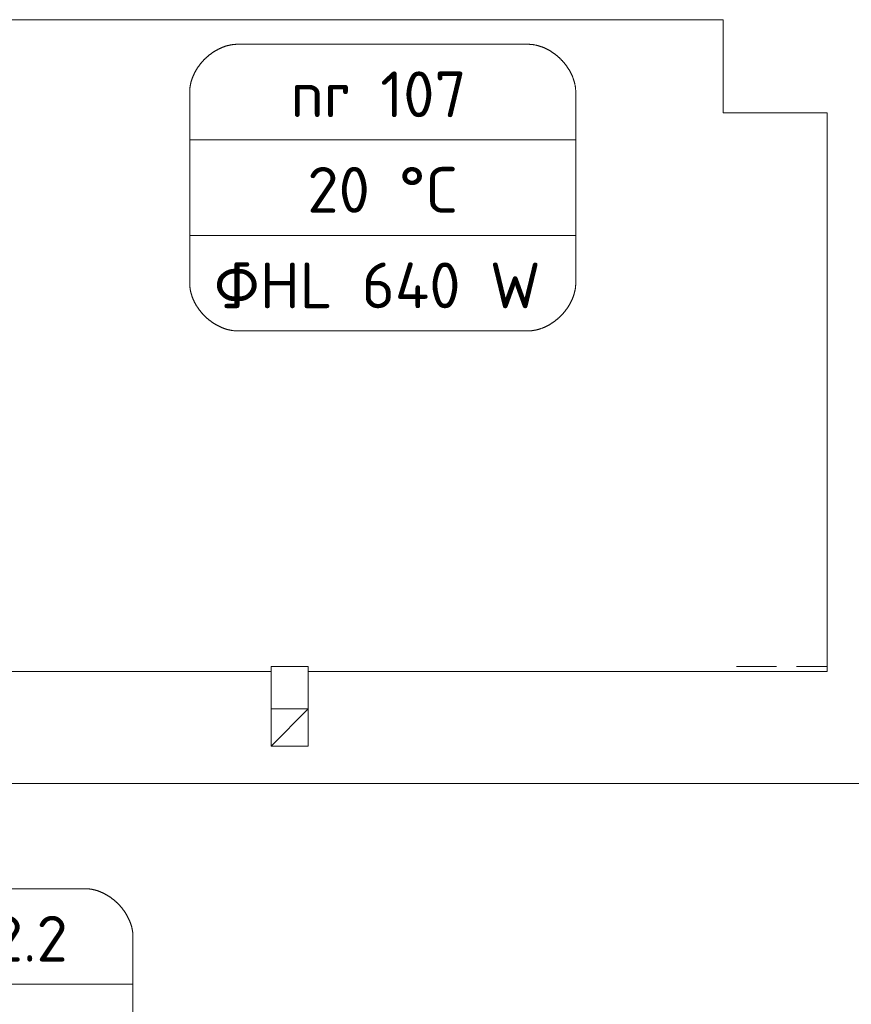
# Model space of a CAD drawing. Header units: millimetres. Extents: x 12823 to 36134, y -75536 to -5600.
# Tile 20 of 26: x 34373 to 34685, y -74739 to -74369. Entities that reach past the tile are written whole.
import ezdxf

# ---------------------------------------------------------------- set-up
doc = ezdxf.new("R2010")
doc.units = ezdxf.units.MM
doc.linetypes.add('HIDDEN', pattern=[0.375, 0.25, -0.125])
doc.layers.add('SAN_Etykiety pomieszczeń na rzucie', color=112, linetype='Continuous', lineweight=15)
doc.layers.add('TK-podklad', color=252, linetype='Continuous', lineweight=13)
doc.styles.add('Etykiety pomieszczeń na rzucie', font='ISOCPEUR')

# ---------------------------------------------------------------- blocks, each defined once
blk = doc.blocks.new('G$C44078408')
at = {"layer": 'TK-podklad', "linetype": 'Continuous'}
for p, q in [((1433.95, 1156.4), (1742.95, 1156.4)), ((1742.95, 1156.4), (1742.95, 1121.4)), ((1742.95, 1121.4), (1781.95, 1121.4)), ((1781.95, 1121.4), (1781.95, 911.4)), ((1446.95, 911.4), (1572.95, 911.4)), ((1586.95, 911.4), (1781.95, 911.4)), ((1446.95, 869.4), (1611.95, 869.4)), ((1611.95, 869.4), (1797.95, 869.4))]:
    blk.add_line(p, q, dxfattribs=at)
at = {"layer": 'TK-podklad', "ltscale": 22}
for p, q in [((1572.95, 897.4), (1572.95, 913.4)), ((1586.95, 913.4), (1572.95, 913.4)), ((1586.95, 897.4), (1586.95, 913.4)), ((1572.95, 883.4), (1586.95, 897.4))]:
    blk.add_line(p, q, dxfattribs=at)
at = {"layer": 'TK-podklad', "linetype": 'HIDDEN', "ltscale": 60}
for p, q in [((1747.95, 913.4), (1781.95, 913.4)), ((1747.95, 869.4), (2166.05, 869.4))]:
    blk.add_line(p, q, dxfattribs=at)
at = {"layer": 'TK-podklad', "ltscale": 22}
blk.add_lwpolyline([(1572.95, 883.4), (1586.95, 883.4), (1586.95, 897.4), (1572.95, 897.4)], close=True, dxfattribs=at)

msp = doc.modelspace()

# ---------------------------------------------------------------- linework, layer by layer
at = {"layer": 'SAN_Etykiety pomieszczeń na rzucie'}
for points in [[(34436.55, -74449.82), (34436.55, -74413.92), (34581.65, -74413.92), (34581.65, -74449.82), (34436.55, -74449.82)], [(34270.1, -74767.14), (34270.1, -74731.24), (34415.2, -74731.24), (34415.2, -74767.14), (34270.1, -74767.14)]]:
    msp.add_lwpolyline(points, dxfattribs=at)
for points in [[(34436.55, -74413.92), (34436.55, -74413.87), (34436.55, -74413.81), (34436.55, -74413.74), (34436.55, -74413.67), (34436.55, -74413.59), (34436.55, -74413.5), (34436.55, -74413.4), (34436.55, -74413.3), (34436.55, -74413.19), (34436.55, -74413.07), (34436.55, -74412.95), (34436.55, -74412.82), (34436.55, -74412.69), (34436.55, -74412.55), (34436.55, -74412.4), (34436.55, -74412.25), (34436.55, -74412.09), (34436.55, -74411.93), (34436.55, -74411.76), (34436.55, -74411.59), (34436.55, -74411.41), (34436.55, -74411.23), (34436.55, -74411.05), (34436.55, -74410.86), (34436.55, -74410.66), (34436.55, -74410.46), (34436.55, -74410.26), (34436.55, -74410.05), (34436.55, -74409.85), (34436.55, -74409.63), (34436.55, -74409.42), (34436.55, -74409.2), (34436.55, -74408.98), (34436.55, -74408.75), (34436.55, -74408.52), (34436.55, -74408.3), (34436.55, -74408.06), (34436.55, -74407.83), (34436.55, -74407.59), (34436.55, -74407.36), (34436.55, -74407.12), (34436.55, -74406.88), (34436.55, -74406.64), (34436.55, -74406.39), (34436.55, -74406.15), (34436.55, -74405.91), (34436.55, -74405.66), (34436.55, -74405.42), (34436.55, -74405.17), (34436.55, -74404.92), (34436.55, -74404.68), (34436.55, -74404.43), (34436.55, -74404.19), (34436.55, -74403.94), (34436.55, -74403.7), (34436.55, -74403.45), (34436.55, -74403.21), (34436.55, -74402.97), (34436.55, -74402.73), (34436.55, -74402.49), (34436.55, -74402.25), (34436.55, -74402.02), (34436.55, -74401.78), (34436.55, -74401.55), (34436.55, -74401.32), (34436.55, -74401.1), (34436.55, -74400.87), (34436.55, -74400.65), (34436.55, -74400.43), (34436.55, -74400.21), (34436.55, -74400), (34436.55, -74399.79), (34436.55, -74399.59), (34436.55, -74399.38), (34436.55, -74399.19), (34436.55, -74398.99), (34436.55, -74398.8), (34436.55, -74398.62), (34436.55, -74398.43), (34436.55, -74398.26), (34436.55, -74398.08), (34436.55, -74397.92), (34436.55, -74397.75), (34436.55, -74397.6), (34436.55, -74397.45), (34436.55, -74397.3), (34436.55, -74397.16), (34436.55, -74397.02), (34436.55, -74396.9), (34436.55, -74396.77), (34436.55, -74396.66), (34436.55, -74396.55), (34436.55, -74396.44), (34436.55, -74396.35), (34436.55, -74396.26), (34436.55, -74396.18), (34436.55, -74396.1), (34436.55, -74396.04), (34436.55, -74395.98), (34436.55, -74395.92), (34436.56, -74395.65), (34436.56, -74395.38), (34436.58, -74395.11), (34436.6, -74394.84), (34436.62, -74394.58), (34436.65, -74394.31), (34436.68, -74394.04), (34436.72, -74393.77), (34436.77, -74393.5), (34436.81, -74393.24), (34436.87, -74392.97), (34436.93, -74392.7), (34436.99, -74392.44), (34437.06, -74392.17), (34437.13, -74391.91), (34437.21, -74391.65), (34437.29, -74391.39), (34437.38, -74391.12), (34437.47, -74390.86), (34437.56, -74390.61), (34437.66, -74390.35), (34437.76, -74390.09), (34437.87, -74389.84), (34437.98, -74389.58), (34438.1, -74389.33), (34438.22, -74389.08), (34438.34, -74388.83), (34438.47, -74388.58), (34438.6, -74388.33), (34438.74, -74388.09), (34438.88, -74387.84), (34439.02, -74387.6), (34439.17, -74387.36), (34439.32, -74387.12), (34439.48, -74386.89), (34439.63, -74386.65), (34439.79, -74386.42), (34439.96, -74386.19), (34440.13, -74385.96), (34440.3, -74385.73), (34440.47, -74385.51), (34440.65, -74385.29), (34440.83, -74385.07), (34441.01, -74384.85), (34441.2, -74384.64), (34441.39, -74384.42), (34441.58, -74384.21), (34441.78, -74384.01), (34441.98, -74383.8), (34442.18, -74383.6), (34442.38, -74383.4), (34442.59, -74383.2), (34442.8, -74383.01), (34443.01, -74382.82), (34443.22, -74382.63), (34443.44, -74382.44), (34443.66, -74382.26), (34443.88, -74382.08), (34444.1, -74381.91), (34444.33, -74381.73), (34444.56, -74381.56), (34444.79, -74381.4), (34445.02, -74381.23), (34445.25, -74381.07), (34445.49, -74380.92), (34445.73, -74380.76), (34445.97, -74380.62), (34446.21, -74380.47), (34446.45, -74380.33), (34446.7, -74380.19), (34446.94, -74380.05), (34447.19, -74379.92), (34447.44, -74379.8), (34447.69, -74379.67), (34447.94, -74379.55), (34448.2, -74379.44), (34448.45, -74379.33), (34448.71, -74379.22), (34448.97, -74379.12), (34449.23, -74379.02), (34449.49, -74378.93), (34449.75, -74378.84), (34450.01, -74378.75), (34450.27, -74378.67), (34450.53, -74378.59), (34450.8, -74378.52), (34451.06, -74378.46), (34451.33, -74378.39), (34451.6, -74378.34), (34451.86, -74378.28), (34452.13, -74378.23), (34452.4, -74378.19), (34452.67, -74378.15), (34452.94, -74378.12), (34453.2, -74378.09), (34453.47, -74378.07), (34453.74, -74378.05), (34454.01, -74378.03), (34454.28, -74378.03), (34454.55, -74378.02), (34454.63, -74378.02), (34454.77, -74378.02), (34454.97, -74378.02), (34455.23, -74378.02), (34455.55, -74378.02), (34455.92, -74378.02), (34456.35, -74378.02), (34456.83, -74378.02), (34457.37, -74378.02), (34457.95, -74378.02), (34458.59, -74378.02), (34459.27, -74378.02), (34460.01, -74378.02), (34460.79, -74378.02), (34461.61, -74378.02), (34462.48, -74378.02), (34463.39, -74378.02), (34464.34, -74378.02), (34465.33, -74378.02), (34466.36, -74378.02), (34467.43, -74378.02), (34468.53, -74378.02), (34469.67, -74378.02), (34470.84, -74378.02), (34472.05, -74378.02), (34473.29, -74378.02), (34474.55, -74378.02), (34475.85, -74378.02), (34477.17, -74378.02), (34478.52, -74378.02), (34479.9, -74378.02), (34481.3, -74378.02), (34482.72, -74378.02), (34484.16, -74378.02), (34485.62, -74378.02), (34487.1, -74378.02), (34488.6, -74378.02), (34490.11, -74378.02), (34491.64, -74378.02), (34493.19, -74378.02), (34494.74, -74378.02), (34496.31, -74378.02), (34497.89, -74378.02), (34499.47, -74378.02), (34501.07, -74378.02), (34502.67, -74378.02), (34504.27, -74378.02), (34505.88, -74378.02), (34507.49, -74378.02), (34509.1, -74378.02), (34510.72, -74378.02), (34512.33, -74378.02), (34513.94, -74378.02), (34515.54, -74378.02), (34517.14, -74378.02), (34518.73, -74378.02), (34520.32, -74378.02), (34521.9, -74378.02), (34523.46, -74378.02), (34525.02, -74378.02), (34526.56, -74378.02), (34528.09, -74378.02), (34529.61, -74378.02), (34531.11, -74378.02), (34532.59, -74378.02), (34534.05, -74378.02), (34535.49, -74378.02), (34536.91, -74378.02), (34538.31, -74378.02), (34539.68, -74378.02), (34541.03, -74378.02), (34542.36, -74378.02), (34543.65, -74378.02), (34544.92, -74378.02), (34546.16, -74378.02), (34547.36, -74378.02), (34548.54, -74378.02), (34549.67, -74378.02), (34550.78, -74378.02), (34551.85, -74378.02), (34552.88, -74378.02), (34553.87, -74378.02), (34554.82, -74378.02), (34555.73, -74378.02), (34556.6, -74378.02), (34557.42, -74378.02), (34558.2, -74378.02), (34558.93, -74378.02), (34559.62, -74378.02), (34560.25, -74378.02), (34560.84, -74378.02), (34561.37, -74378.02), (34561.86, -74378.02), (34562.28, -74378.02), (34562.66, -74378.02), (34562.97, -74378.02), (34563.23, -74378.02), (34563.43, -74378.02), (34563.57, -74378.02), (34563.65, -74378.02), (34563.92, -74378.03), (34564.19, -74378.03), (34564.46, -74378.05), (34564.73, -74378.07), (34565, -74378.09), (34565.27, -74378.12), (34565.54, -74378.15), (34565.81, -74378.19), (34566.08, -74378.24), (34566.34, -74378.28), (34566.61, -74378.34), (34566.88, -74378.4), (34567.14, -74378.46), (34567.41, -74378.53), (34567.67, -74378.6), (34567.94, -74378.68), (34568.2, -74378.76), (34568.46, -74378.85), (34568.72, -74378.94), (34568.98, -74379.03), (34569.24, -74379.13), (34569.5, -74379.23), (34569.75, -74379.34), (34570.01, -74379.45), (34570.26, -74379.57), (34570.52, -74379.69), (34570.77, -74379.81), (34571.02, -74379.94), (34571.26, -74380.07), (34571.51, -74380.21), (34571.76, -74380.35), (34572, -74380.49), (34572.24, -74380.64), (34572.48, -74380.79), (34572.72, -74380.95), (34572.95, -74381.1), (34573.19, -74381.26), (34573.42, -74381.43), (34573.65, -74381.6), (34573.88, -74381.77), (34574.1, -74381.94), (34574.33, -74382.12), (34574.55, -74382.3), (34574.77, -74382.48), (34574.98, -74382.67), (34575.2, -74382.86), (34575.41, -74383.05), (34575.62, -74383.25), (34575.82, -74383.45), (34576.03, -74383.65), (34576.23, -74383.85), (34576.43, -74384.06), (34576.62, -74384.27), (34576.82, -74384.48), (34577.01, -74384.69), (34577.19, -74384.91), (34577.38, -74385.13), (34577.56, -74385.35), (34577.74, -74385.57), (34577.91, -74385.8), (34578.08, -74386.03), (34578.25, -74386.26), (34578.41, -74386.49), (34578.57, -74386.72), (34578.73, -74386.96), (34578.89, -74387.2), (34579.04, -74387.44), (34579.18, -74387.68), (34579.33, -74387.92), (34579.47, -74388.17), (34579.6, -74388.41), (34579.73, -74388.66), (34579.86, -74388.91), (34579.99, -74389.16), (34580.11, -74389.41), (34580.22, -74389.67), (34580.33, -74389.92), (34580.44, -74390.18), (34580.55, -74390.44), (34580.65, -74390.7), (34580.74, -74390.96), (34580.83, -74391.22), (34580.92, -74391.48), (34581, -74391.74), (34581.08, -74392), (34581.15, -74392.27), (34581.22, -74392.53), (34581.28, -74392.8), (34581.34, -74393.07), (34581.39, -74393.33), (34581.44, -74393.6), (34581.49, -74393.87), (34581.52, -74394.14), (34581.56, -74394.41), (34581.59, -74394.67), (34581.61, -74394.94), (34581.63, -74395.21), (34581.64, -74395.48), (34581.65, -74395.75), (34581.65, -74396.02), (34581.65, -74396.08), (34581.65, -74396.14), (34581.65, -74396.2), (34581.65, -74396.28), (34581.65, -74396.36), (34581.65, -74396.45), (34581.65, -74396.54), (34581.65, -74396.65), (34581.65, -74396.75), (34581.65, -74396.87), (34581.65, -74396.99), (34581.65, -74397.12), (34581.65, -74397.25), (34581.65, -74397.39), (34581.65, -74397.54), (34581.65, -74397.69), (34581.65, -74397.85), (34581.65, -74398.01), (34581.65, -74398.17), (34581.65, -74398.35), (34581.65, -74398.52), (34581.65, -74398.7), (34581.65, -74398.89), (34581.65, -74399.08), (34581.65, -74399.27), (34581.65, -74399.47), (34581.65, -74399.67), (34581.65, -74399.87), (34581.65, -74400.08), (34581.65, -74400.29), (34581.65, -74400.51), (34581.65, -74400.73), (34581.65, -74400.95), (34581.65, -74401.17), (34581.65, -74401.39), (34581.65, -74401.62), (34581.65, -74401.85), (34581.65, -74402.09), (34581.65, -74402.32), (34581.65, -74402.55), (34581.65, -74402.79), (34581.65, -74403.03), (34581.65, -74403.27), (34581.65, -74403.51), (34581.65, -74403.75), (34581.65, -74404), (34581.65, -74404.24), (34581.65, -74404.48), (34581.65, -74404.73), (34581.65, -74404.97), (34581.65, -74405.22), (34581.65, -74405.46), (34581.65, -74405.71), (34581.65, -74405.95), (34581.65, -74406.19), (34581.65, -74406.44), (34581.65, -74406.68), (34581.65, -74406.92), (34581.65, -74407.16), (34581.65, -74407.39), (34581.65, -74407.63), (34581.65, -74407.86), (34581.65, -74408.09), (34581.65, -74408.32), (34581.65, -74408.55), (34581.65, -74408.78), (34581.65, -74409), (34581.65, -74409.22), (34581.65, -74409.44), (34581.65, -74409.65), (34581.65, -74409.87), (34581.65, -74410.07), (34581.65, -74410.28), (34581.65, -74410.48), (34581.65, -74410.68), (34581.65, -74410.87), (34581.65, -74411.06), (34581.65, -74411.24), (34581.65, -74411.43), (34581.65, -74411.6), (34581.65, -74411.77), (34581.65, -74411.94), (34581.65, -74412.1), (34581.65, -74412.26), (34581.65, -74412.41), (34581.65, -74412.55), (34581.65, -74412.69), (34581.65, -74412.83), (34581.65, -74412.96), (34581.65, -74413.08), (34581.65, -74413.19), (34581.65, -74413.3), (34581.65, -74413.4), (34581.65, -74413.5), (34581.65, -74413.59), (34581.65, -74413.67), (34581.65, -74413.75), (34581.65, -74413.81), (34581.65, -74413.87), (34581.65, -74413.92)], [(34436.55, -74449.82), (34436.55, -74449.88), (34436.55, -74449.94), (34436.55, -74450), (34436.55, -74450.08), (34436.55, -74450.16), (34436.55, -74450.25), (34436.55, -74450.34), (34436.55, -74450.45), (34436.55, -74450.56), (34436.55, -74450.67), (34436.55, -74450.8), (34436.55, -74450.92), (34436.55, -74451.06), (34436.55, -74451.2), (34436.55, -74451.35), (34436.55, -74451.5), (34436.55, -74451.65), (34436.55, -74451.82), (34436.55, -74451.98), (34436.55, -74452.16), (34436.55, -74452.33), (34436.55, -74452.52), (34436.55, -74452.7), (34436.55, -74452.89), (34436.55, -74453.09), (34436.55, -74453.28), (34436.55, -74453.49), (34436.55, -74453.69), (34436.55, -74453.9), (34436.55, -74454.11), (34436.55, -74454.33), (34436.55, -74454.55), (34436.55, -74454.77), (34436.55, -74455), (34436.55, -74455.22), (34436.55, -74455.45), (34436.55, -74455.68), (34436.55, -74455.92), (34436.55, -74456.15), (34436.55, -74456.39), (34436.55, -74456.63), (34436.55, -74456.87), (34436.55, -74457.11), (34436.55, -74457.35), (34436.55, -74457.6), (34436.55, -74457.84), (34436.55, -74458.09), (34436.55, -74458.33), (34436.55, -74458.58), (34436.55, -74458.82), (34436.55, -74459.07), (34436.55, -74459.32), (34436.55, -74459.56), (34436.55, -74459.81), (34436.55, -74460.05), (34436.55, -74460.29), (34436.55, -74460.54), (34436.55, -74460.78), (34436.55, -74461.02), (34436.55, -74461.26), (34436.55, -74461.49), (34436.55, -74461.73), (34436.55, -74461.96), (34436.55, -74462.2), (34436.55, -74462.42), (34436.55, -74462.65), (34436.55, -74462.88), (34436.55, -74463.1), (34436.55, -74463.32), (34436.55, -74463.53), (34436.55, -74463.75), (34436.55, -74463.95), (34436.55, -74464.16), (34436.55, -74464.36), (34436.55, -74464.56), (34436.55, -74464.76), (34436.55, -74464.95), (34436.55, -74465.13), (34436.55, -74465.31), (34436.55, -74465.49), (34436.55, -74465.66), (34436.55, -74465.83), (34436.55, -74465.99), (34436.55, -74466.15), (34436.55, -74466.3), (34436.55, -74466.45), (34436.55, -74466.59), (34436.55, -74466.72), (34436.55, -74466.85), (34436.55, -74466.97), (34436.55, -74467.09), (34436.55, -74467.2), (34436.55, -74467.3), (34436.55, -74467.4), (34436.55, -74467.49), (34436.55, -74467.57), (34436.55, -74467.64), (34436.55, -74467.71), (34436.55, -74467.77), (34436.55, -74467.82), (34436.56, -74468.09), (34436.56, -74468.36), (34436.58, -74468.63), (34436.6, -74468.9), (34436.62, -74469.17), (34436.65, -74469.44), (34436.68, -74469.71), (34436.72, -74469.98), (34436.77, -74470.24), (34436.81, -74470.51), (34436.87, -74470.78), (34436.93, -74471.04), (34436.99, -74471.31), (34437.06, -74471.57), (34437.13, -74471.84), (34437.21, -74472.1), (34437.29, -74472.36), (34437.38, -74472.62), (34437.47, -74472.88), (34437.56, -74473.14), (34437.66, -74473.4), (34437.76, -74473.66), (34437.87, -74473.91), (34437.98, -74474.16), (34438.1, -74474.42), (34438.22, -74474.67), (34438.34, -74474.92), (34438.47, -74475.17), (34438.6, -74475.41), (34438.74, -74475.66), (34438.88, -74475.9), (34439.02, -74476.14), (34439.17, -74476.38), (34439.32, -74476.62), (34439.48, -74476.86), (34439.63, -74477.09), (34439.79, -74477.33), (34439.96, -74477.56), (34440.13, -74477.79), (34440.3, -74478.01), (34440.47, -74478.24), (34440.65, -74478.46), (34440.83, -74478.68), (34441.01, -74478.9), (34441.2, -74479.11), (34441.39, -74479.32), (34441.58, -74479.53), (34441.78, -74479.74), (34441.98, -74479.95), (34442.18, -74480.15), (34442.38, -74480.35), (34442.59, -74480.55), (34442.8, -74480.74), (34443.01, -74480.93), (34443.22, -74481.12), (34443.44, -74481.3), (34443.66, -74481.49), (34443.88, -74481.67), (34444.1, -74481.84), (34444.33, -74482.01), (34444.56, -74482.18), (34444.79, -74482.35), (34445.02, -74482.51), (34445.25, -74482.67), (34445.49, -74482.83), (34445.73, -74482.98), (34445.97, -74483.13), (34446.21, -74483.28), (34446.45, -74483.42), (34446.7, -74483.56), (34446.94, -74483.69), (34447.19, -74483.82), (34447.44, -74483.95), (34447.69, -74484.07), (34447.94, -74484.19), (34448.2, -74484.31), (34448.45, -74484.42), (34448.71, -74484.53), (34448.97, -74484.63), (34449.23, -74484.73), (34449.49, -74484.82), (34449.75, -74484.91), (34450.01, -74485), (34450.27, -74485.08), (34450.53, -74485.15), (34450.8, -74485.22), (34451.06, -74485.29), (34451.33, -74485.35), (34451.6, -74485.41), (34451.86, -74485.47), (34452.13, -74485.51), (34452.4, -74485.56), (34452.67, -74485.6), (34452.94, -74485.63), (34453.2, -74485.66), (34453.47, -74485.68), (34453.74, -74485.7), (34454.01, -74485.71), (34454.28, -74485.72), (34454.55, -74485.72), (34454.63, -74485.72), (34454.77, -74485.72), (34454.97, -74485.72), (34455.23, -74485.72), (34455.55, -74485.72), (34455.92, -74485.72), (34456.35, -74485.72), (34456.83, -74485.72), (34457.37, -74485.72), (34457.95, -74485.72), (34458.59, -74485.72), (34459.27, -74485.72), (34460.01, -74485.72), (34460.79, -74485.72), (34461.61, -74485.72), (34462.48, -74485.72), (34463.39, -74485.72), (34464.34, -74485.72), (34465.33, -74485.72), (34466.36, -74485.72), (34467.43, -74485.72), (34468.53, -74485.72), (34469.67, -74485.72), (34470.84, -74485.72), (34472.05, -74485.72), (34473.29, -74485.72), (34474.55, -74485.72), (34475.85, -74485.72), (34477.17, -74485.72), (34478.52, -74485.72), (34479.9, -74485.72), (34481.3, -74485.72), (34482.72, -74485.72), (34484.16, -74485.72), (34485.62, -74485.72), (34487.1, -74485.72), (34488.6, -74485.72), (34490.11, -74485.72), (34491.64, -74485.72), (34493.19, -74485.72), (34494.74, -74485.72), (34496.31, -74485.72), (34497.89, -74485.72), (34499.47, -74485.72), (34501.07, -74485.72), (34502.67, -74485.72), (34504.27, -74485.72), (34505.88, -74485.72), (34507.49, -74485.72), (34509.1, -74485.72), (34510.72, -74485.72), (34512.33, -74485.72), (34513.94, -74485.72), (34515.54, -74485.72), (34517.14, -74485.72), (34518.73, -74485.72), (34520.32, -74485.72), (34521.9, -74485.72), (34523.46, -74485.72), (34525.02, -74485.72), (34526.56, -74485.72), (34528.09, -74485.72), (34529.61, -74485.72), (34531.11, -74485.72), (34532.59, -74485.72), (34534.05, -74485.72), (34535.49, -74485.72), (34536.91, -74485.72), (34538.31, -74485.72), (34539.68, -74485.72), (34541.03, -74485.72), (34542.36, -74485.72), (34543.65, -74485.72), (34544.92, -74485.72), (34546.16, -74485.72), (34547.36, -74485.72), (34548.54, -74485.72), (34549.67, -74485.72), (34550.78, -74485.72), (34551.85, -74485.72), (34552.88, -74485.72), (34553.87, -74485.72), (34554.82, -74485.72), (34555.73, -74485.72), (34556.6, -74485.72), (34557.42, -74485.72), (34558.2, -74485.72), (34558.93, -74485.72), (34559.62, -74485.72), (34560.25, -74485.72), (34560.84, -74485.72), (34561.37, -74485.72), (34561.86, -74485.72), (34562.28, -74485.72), (34562.66, -74485.72), (34562.97, -74485.72), (34563.23, -74485.72), (34563.43, -74485.72), (34563.57, -74485.72), (34563.65, -74485.72), (34563.92, -74485.72), (34564.19, -74485.71), (34564.46, -74485.7), (34564.73, -74485.68), (34565, -74485.66), (34565.27, -74485.63), (34565.54, -74485.59), (34565.81, -74485.56), (34566.08, -74485.51), (34566.34, -74485.46), (34566.61, -74485.41), (34566.88, -74485.35), (34567.14, -74485.29), (34567.41, -74485.22), (34567.67, -74485.15), (34567.94, -74485.07), (34568.2, -74484.99), (34568.46, -74484.9), (34568.72, -74484.81), (34568.98, -74484.72), (34569.24, -74484.62), (34569.5, -74484.51), (34569.75, -74484.4), (34570.01, -74484.29), (34570.26, -74484.18), (34570.52, -74484.06), (34570.77, -74483.93), (34571.02, -74483.8), (34571.26, -74483.67), (34571.51, -74483.54), (34571.76, -74483.4), (34572, -74483.25), (34572.24, -74483.11), (34572.48, -74482.96), (34572.72, -74482.8), (34572.95, -74482.64), (34573.19, -74482.48), (34573.42, -74482.32), (34573.65, -74482.15), (34573.88, -74481.98), (34574.1, -74481.81), (34574.33, -74481.63), (34574.55, -74481.45), (34574.77, -74481.26), (34574.98, -74481.08), (34575.2, -74480.89), (34575.41, -74480.69), (34575.62, -74480.5), (34575.82, -74480.3), (34576.03, -74480.1), (34576.23, -74479.89), (34576.43, -74479.69), (34576.62, -74479.48), (34576.82, -74479.27), (34577.01, -74479.05), (34577.19, -74478.84), (34577.38, -74478.62), (34577.56, -74478.4), (34577.74, -74478.17), (34577.91, -74477.95), (34578.08, -74477.72), (34578.25, -74477.49), (34578.41, -74477.26), (34578.57, -74477.02), (34578.73, -74476.79), (34578.89, -74476.55), (34579.04, -74476.31), (34579.18, -74476.07), (34579.33, -74475.83), (34579.47, -74475.58), (34579.6, -74475.33), (34579.73, -74475.09), (34579.86, -74474.84), (34579.99, -74474.59), (34580.11, -74474.33), (34580.22, -74474.08), (34580.33, -74473.82), (34580.44, -74473.57), (34580.55, -74473.31), (34580.65, -74473.05), (34580.74, -74472.79), (34580.83, -74472.53), (34580.92, -74472.27), (34581, -74472.01), (34581.08, -74471.74), (34581.15, -74471.48), (34581.22, -74471.21), (34581.28, -74470.95), (34581.34, -74470.68), (34581.39, -74470.41), (34581.44, -74470.15), (34581.49, -74469.88), (34581.52, -74469.61), (34581.56, -74469.34), (34581.59, -74469.07), (34581.61, -74468.8), (34581.63, -74468.53), (34581.64, -74468.26), (34581.65, -74467.99), (34581.65, -74467.72), (34581.65, -74467.67), (34581.65, -74467.61), (34581.65, -74467.55), (34581.65, -74467.47), (34581.65, -74467.39), (34581.65, -74467.3), (34581.65, -74467.2), (34581.65, -74467.1), (34581.65, -74466.99), (34581.65, -74466.88), (34581.65, -74466.76), (34581.65, -74466.63), (34581.65, -74466.49), (34581.65, -74466.35), (34581.65, -74466.21), (34581.65, -74466.06), (34581.65, -74465.9), (34581.65, -74465.74), (34581.65, -74465.57), (34581.65, -74465.4), (34581.65, -74465.23), (34581.65, -74465.04), (34581.65, -74464.86), (34581.65, -74464.67), (34581.65, -74464.48), (34581.65, -74464.28), (34581.65, -74464.08), (34581.65, -74463.87), (34581.65, -74463.67), (34581.65, -74463.45), (34581.65, -74463.24), (34581.65, -74463.02), (34581.65, -74462.8), (34581.65, -74462.58), (34581.65, -74462.35), (34581.65, -74462.12), (34581.65, -74461.89), (34581.65, -74461.66), (34581.65, -74461.43), (34581.65, -74461.19), (34581.65, -74460.96), (34581.65, -74460.72), (34581.65, -74460.48), (34581.65, -74460.24), (34581.65, -74459.99), (34581.65, -74459.75), (34581.65, -74459.51), (34581.65, -74459.26), (34581.65, -74459.02), (34581.65, -74458.77), (34581.65, -74458.53), (34581.65, -74458.28), (34581.65, -74458.04), (34581.65, -74457.8), (34581.65, -74457.55), (34581.65, -74457.31), (34581.65, -74457.07), (34581.65, -74456.83), (34581.65, -74456.59), (34581.65, -74456.35), (34581.65, -74456.12), (34581.65, -74455.89), (34581.65, -74455.65), (34581.65, -74455.42), (34581.65, -74455.19), (34581.65, -74454.97), (34581.65, -74454.75), (34581.65, -74454.53), (34581.65, -74454.31), (34581.65, -74454.09), (34581.65, -74453.88), (34581.65, -74453.67), (34581.65, -74453.47), (34581.65, -74453.27), (34581.65, -74453.07), (34581.65, -74452.88), (34581.65, -74452.69), (34581.65, -74452.5), (34581.65, -74452.32), (34581.65, -74452.15), (34581.65, -74451.97), (34581.65, -74451.81), (34581.65, -74451.65), (34581.65, -74451.49), (34581.65, -74451.34), (34581.65, -74451.19), (34581.65, -74451.05), (34581.65, -74450.92), (34581.65, -74450.79), (34581.65, -74450.67), (34581.65, -74450.55), (34581.65, -74450.45), (34581.65, -74450.34), (34581.65, -74450.25), (34581.65, -74450.16), (34581.65, -74450.08), (34581.65, -74450), (34581.65, -74449.94), (34581.65, -74449.88), (34581.65, -74449.82)], [(34270.1, -74731.24), (34270.1, -74731.19), (34270.1, -74731.13), (34270.1, -74731.06), (34270.1, -74730.99), (34270.1, -74730.91), (34270.1, -74730.82), (34270.1, -74730.72), (34270.1, -74730.62), (34270.1, -74730.51), (34270.1, -74730.39), (34270.1, -74730.27), (34270.1, -74730.14), (34270.1, -74730.01), (34270.1, -74729.87), (34270.1, -74729.72), (34270.1, -74729.57), (34270.1, -74729.41), (34270.1, -74729.25), (34270.1, -74729.08), (34270.1, -74728.91), (34270.1, -74728.73), (34270.1, -74728.55), (34270.1, -74728.36), (34270.1, -74728.17), (34270.1, -74727.98), (34270.1, -74727.78), (34270.1, -74727.58), (34270.1, -74727.37), (34270.1, -74727.16), (34270.1, -74726.95), (34270.1, -74726.73), (34270.1, -74726.52), (34270.1, -74726.29), (34270.1, -74726.07), (34270.1, -74725.84), (34270.1, -74725.61), (34270.1, -74725.38), (34270.1, -74725.15), (34270.1, -74724.91), (34270.1, -74724.67), (34270.1, -74724.44), (34270.1, -74724.2), (34270.1, -74723.95), (34270.1, -74723.71), (34270.1, -74723.47), (34270.1, -74723.22), (34270.1, -74722.98), (34270.1, -74722.73), (34270.1, -74722.49), (34270.1, -74722.24), (34270.1, -74722), (34270.1, -74721.75), (34270.1, -74721.5), (34270.1, -74721.26), (34270.1, -74721.01), (34270.1, -74720.77), (34270.1, -74720.53), (34270.1, -74720.29), (34270.1, -74720.05), (34270.1, -74719.81), (34270.1, -74719.57), (34270.1, -74719.33), (34270.1, -74719.1), (34270.1, -74718.87), (34270.1, -74718.64), (34270.1, -74718.41), (34270.1, -74718.19), (34270.1, -74717.97), (34270.1, -74717.75), (34270.1, -74717.53), (34270.1, -74717.32), (34270.1, -74717.11), (34270.1, -74716.9), (34270.1, -74716.7), (34270.1, -74716.5), (34270.1, -74716.31), (34270.1, -74716.12), (34270.1, -74715.93), (34270.1, -74715.75), (34270.1, -74715.57), (34270.1, -74715.4), (34270.1, -74715.23), (34270.1, -74715.07), (34270.1, -74714.91), (34270.1, -74714.76), (34270.1, -74714.62), (34270.1, -74714.48), (34270.1, -74714.34), (34270.1, -74714.21), (34270.1, -74714.09), (34270.1, -74713.97), (34270.1, -74713.87), (34270.1, -74713.76), (34270.1, -74713.67), (34270.1, -74713.58), (34270.1, -74713.49), (34270.1, -74713.42), (34270.1, -74713.35), (34270.1, -74713.29), (34270.1, -74713.24), (34270.1, -74712.97), (34270.11, -74712.7), (34270.12, -74712.43), (34270.14, -74712.16), (34270.17, -74711.89), (34270.2, -74711.62), (34270.23, -74711.36), (34270.27, -74711.09), (34270.31, -74710.82), (34270.36, -74710.55), (34270.42, -74710.29), (34270.47, -74710.02), (34270.54, -74709.76), (34270.6, -74709.49), (34270.68, -74709.23), (34270.75, -74708.96), (34270.84, -74708.7), (34270.92, -74708.44), (34271.01, -74708.18), (34271.11, -74707.92), (34271.21, -74707.67), (34271.31, -74707.41), (34271.42, -74707.15), (34271.53, -74706.9), (34271.65, -74706.65), (34271.77, -74706.4), (34271.89, -74706.15), (34272.02, -74705.9), (34272.15, -74705.65), (34272.29, -74705.41), (34272.43, -74705.16), (34272.57, -74704.92), (34272.72, -74704.68), (34272.87, -74704.44), (34273.02, -74704.21), (34273.18, -74703.97), (34273.34, -74703.74), (34273.51, -74703.51), (34273.67, -74703.28), (34273.84, -74703.05), (34274.02, -74702.83), (34274.2, -74702.61), (34274.38, -74702.39), (34274.56, -74702.17), (34274.75, -74701.95), (34274.94, -74701.74), (34275.13, -74701.53), (34275.33, -74701.32), (34275.52, -74701.12), (34275.73, -74700.92), (34275.93, -74700.72), (34276.14, -74700.52), (34276.34, -74700.33), (34276.56, -74700.13), (34276.77, -74699.95), (34276.99, -74699.76), (34277.21, -74699.58), (34277.43, -74699.4), (34277.65, -74699.22), (34277.88, -74699.05), (34278.1, -74698.88), (34278.33, -74698.71), (34278.57, -74698.55), (34278.8, -74698.39), (34279.04, -74698.23), (34279.27, -74698.08), (34279.51, -74697.93), (34279.76, -74697.79), (34280, -74697.64), (34280.24, -74697.51), (34280.49, -74697.37), (34280.74, -74697.24), (34280.99, -74697.11), (34281.24, -74696.99), (34281.49, -74696.87), (34281.74, -74696.76), (34282, -74696.65), (34282.26, -74696.54), (34282.51, -74696.44), (34282.77, -74696.34), (34283.03, -74696.24), (34283.29, -74696.15), (34283.55, -74696.07), (34283.82, -74695.99), (34284.08, -74695.91), (34284.34, -74695.84), (34284.61, -74695.77), (34284.88, -74695.71), (34285.14, -74695.65), (34285.41, -74695.6), (34285.68, -74695.55), (34285.94, -74695.51), (34286.21, -74695.47), (34286.48, -74695.44), (34286.75, -74695.41), (34287.02, -74695.38), (34287.29, -74695.36), (34287.56, -74695.35), (34287.83, -74695.34), (34288.1, -74695.34), (34288.18, -74695.34), (34288.32, -74695.34), (34288.52, -74695.34), (34288.78, -74695.34), (34289.1, -74695.34), (34289.47, -74695.34), (34289.9, -74695.34), (34290.38, -74695.34), (34290.91, -74695.34), (34291.5, -74695.34), (34292.14, -74695.34), (34292.82, -74695.34), (34293.55, -74695.34), (34294.33, -74695.34), (34295.16, -74695.34), (34296.02, -74695.34), (34296.93, -74695.34), (34297.89, -74695.34), (34298.88, -74695.34), (34299.91, -74695.34), (34300.98, -74695.34), (34302.08, -74695.34), (34303.22, -74695.34), (34304.39, -74695.34), (34305.6, -74695.34), (34306.83, -74695.34), (34308.1, -74695.34), (34309.4, -74695.34), (34310.72, -74695.34), (34312.07, -74695.34), (34313.44, -74695.34), (34314.84, -74695.34), (34316.26, -74695.34), (34317.7, -74695.34), (34319.17, -74695.34), (34320.65, -74695.34), (34322.15, -74695.34), (34323.66, -74695.34), (34325.19, -74695.34), (34326.73, -74695.34), (34328.29, -74695.34), (34329.86, -74695.34), (34331.43, -74695.34), (34333.02, -74695.34), (34334.61, -74695.34), (34336.21, -74695.34), (34337.82, -74695.34), (34339.43, -74695.34), (34341.04, -74695.34), (34342.65, -74695.34), (34344.26, -74695.34), (34345.87, -74695.34), (34347.48, -74695.34), (34349.09, -74695.34), (34350.69, -74695.34), (34352.28, -74695.34), (34353.87, -74695.34), (34355.44, -74695.34), (34357.01, -74695.34), (34358.57, -74695.34), (34360.11, -74695.34), (34361.64, -74695.34), (34363.15, -74695.34), (34364.65, -74695.34), (34366.13, -74695.34), (34367.6, -74695.34), (34369.04, -74695.34), (34370.46, -74695.34), (34371.86, -74695.34), (34373.23, -74695.34), (34374.58, -74695.34), (34375.9, -74695.34), (34377.2, -74695.34), (34378.47, -74695.34), (34379.7, -74695.34), (34380.91, -74695.34), (34382.08, -74695.34), (34383.22, -74695.34), (34384.33, -74695.34), (34385.39, -74695.34), (34386.42, -74695.34), (34387.41, -74695.34), (34388.37, -74695.34), (34389.28, -74695.34), (34390.14, -74695.34), (34390.97, -74695.34), (34391.75, -74695.34), (34392.48, -74695.34), (34393.16, -74695.34), (34393.8, -74695.34), (34394.39, -74695.34), (34394.92, -74695.34), (34395.4, -74695.34), (34395.83, -74695.34), (34396.2, -74695.34), (34396.52, -74695.34), (34396.78, -74695.34), (34396.98, -74695.34), (34397.12, -74695.34), (34397.2, -74695.34), (34397.47, -74695.34), (34397.74, -74695.35), (34398.01, -74695.37), (34398.28, -74695.38), (34398.55, -74695.41), (34398.82, -74695.44), (34399.09, -74695.47), (34399.36, -74695.51), (34399.62, -74695.55), (34399.89, -74695.6), (34400.16, -74695.66), (34400.42, -74695.71), (34400.69, -74695.78), (34400.96, -74695.85), (34401.22, -74695.92), (34401.48, -74696), (34401.75, -74696.08), (34402.01, -74696.16), (34402.27, -74696.25), (34402.53, -74696.35), (34402.79, -74696.45), (34403.04, -74696.55), (34403.3, -74696.66), (34403.56, -74696.77), (34403.81, -74696.89), (34404.06, -74697.01), (34404.31, -74697.13), (34404.56, -74697.26), (34404.81, -74697.39), (34405.06, -74697.53), (34405.3, -74697.67), (34405.55, -74697.81), (34405.79, -74697.96), (34406.03, -74698.11), (34406.26, -74698.26), (34406.5, -74698.42), (34406.73, -74698.58), (34406.97, -74698.75), (34407.2, -74698.91), (34407.42, -74699.09), (34407.65, -74699.26), (34407.87, -74699.44), (34408.09, -74699.62), (34408.31, -74699.8), (34408.53, -74699.99), (34408.74, -74700.18), (34408.96, -74700.37), (34409.16, -74700.57), (34409.37, -74700.76), (34409.58, -74700.97), (34409.78, -74701.17), (34409.97, -74701.38), (34410.17, -74701.59), (34410.36, -74701.8), (34410.55, -74702.01), (34410.74, -74702.23), (34410.92, -74702.45), (34411.1, -74702.67), (34411.28, -74702.89), (34411.46, -74703.12), (34411.63, -74703.34), (34411.8, -74703.57), (34411.96, -74703.81), (34412.12, -74704.04), (34412.28, -74704.28), (34412.43, -74704.51), (34412.58, -74704.75), (34412.73, -74705), (34412.87, -74705.24), (34413.01, -74705.48), (34413.15, -74705.73), (34413.28, -74705.98), (34413.41, -74706.23), (34413.53, -74706.48), (34413.65, -74706.73), (34413.77, -74706.99), (34413.88, -74707.24), (34413.99, -74707.5), (34414.09, -74707.75), (34414.19, -74708.01), (34414.29, -74708.27), (34414.38, -74708.53), (34414.46, -74708.8), (34414.55, -74709.06), (34414.62, -74709.32), (34414.7, -74709.59), (34414.76, -74709.85), (34414.83, -74710.12), (34414.89, -74710.38), (34414.94, -74710.65), (34414.99, -74710.92), (34415.03, -74711.19), (34415.07, -74711.45), (34415.11, -74711.72), (34415.13, -74711.99), (34415.16, -74712.26), (34415.18, -74712.53), (34415.19, -74712.8), (34415.2, -74713.07), (34415.2, -74713.34), (34415.2, -74713.39), (34415.2, -74713.45), (34415.2, -74713.52), (34415.2, -74713.59), (34415.2, -74713.68), (34415.2, -74713.76), (34415.2, -74713.86), (34415.2, -74713.96), (34415.2, -74714.07), (34415.2, -74714.19), (34415.2, -74714.31), (34415.2, -74714.44), (34415.2, -74714.57), (34415.2, -74714.71), (34415.2, -74714.86), (34415.2, -74715.01), (34415.2, -74715.16), (34415.2, -74715.33), (34415.2, -74715.49), (34415.2, -74715.66), (34415.2, -74715.84), (34415.2, -74716.02), (34415.2, -74716.21), (34415.2, -74716.39), (34415.2, -74716.59), (34415.2, -74716.79), (34415.2, -74716.99), (34415.2, -74717.19), (34415.2, -74717.4), (34415.2, -74717.61), (34415.2, -74717.83), (34415.2, -74718.04), (34415.2, -74718.26), (34415.2, -74718.49), (34415.2, -74718.71), (34415.2, -74718.94), (34415.2, -74719.17), (34415.2, -74719.4), (34415.2, -74719.64), (34415.2, -74719.87), (34415.2, -74720.11), (34415.2, -74720.35), (34415.2, -74720.59), (34415.2, -74720.83), (34415.2, -74721.07), (34415.2, -74721.31), (34415.2, -74721.56), (34415.2, -74721.8), (34415.2, -74722.05), (34415.2, -74722.29), (34415.2, -74722.54), (34415.2, -74722.78), (34415.2, -74723.02), (34415.2, -74723.27), (34415.2, -74723.51), (34415.2, -74723.75), (34415.2, -74723.99), (34415.2, -74724.23), (34415.2, -74724.47), (34415.2, -74724.71), (34415.2, -74724.95), (34415.2, -74725.18), (34415.2, -74725.41), (34415.2, -74725.64), (34415.2, -74725.87), (34415.2, -74726.1), (34415.2, -74726.32), (34415.2, -74726.54), (34415.2, -74726.76), (34415.2, -74726.97), (34415.2, -74727.18), (34415.2, -74727.39), (34415.2, -74727.6), (34415.2, -74727.8), (34415.2, -74727.99), (34415.2, -74728.19), (34415.2, -74728.38), (34415.2, -74728.56), (34415.2, -74728.74), (34415.2, -74728.92), (34415.2, -74729.09), (34415.2, -74729.26), (34415.2, -74729.42), (34415.2, -74729.57), (34415.2, -74729.73), (34415.2, -74729.87), (34415.2, -74730.01), (34415.2, -74730.14), (34415.2, -74730.27), (34415.2, -74730.39), (34415.2, -74730.51), (34415.2, -74730.62), (34415.2, -74730.72), (34415.2, -74730.82), (34415.2, -74730.91), (34415.2, -74730.99), (34415.2, -74731.06), (34415.2, -74731.13), (34415.2, -74731.19), (34415.2, -74731.24)]]:
    msp.add_spline(points, degree=3, dxfattribs=at)

# ---------------------------------------------------------------- block references
at = {"layer": 'TK-podklad', "ltscale": 22}
msp.add_blockref('G$C44078408', (32894.17, -75525.18), dxfattribs=at)

# ---------------------------------------------------------------- texts
at = {"layer": 'SAN_Etykiety pomieszczeń na rzucie', "style": 'Etykiety pomieszczeń na rzucie'}
for s, p in [('nr 107', (34474.53, -74405.42)), ('20 °C', (34480.75, -74441.32)), ('ΦHL 640 W', (34445.55, -74477.22)), ('nr 102.2', (34308.08, -74722.74))]:
    msp.add_text(s, height=17.2, dxfattribs=at).set_placement(p)

doc.saveas('drawing.dxf')
